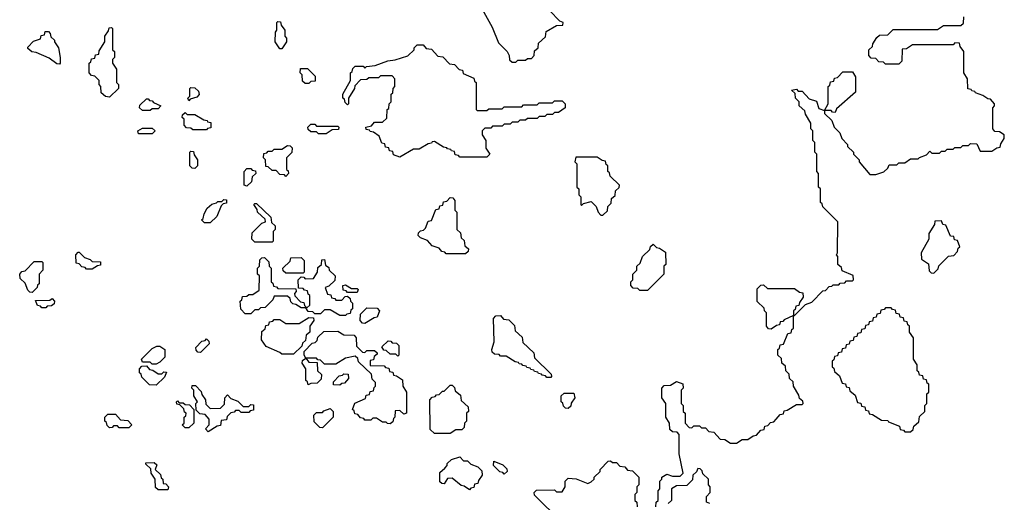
# Model space of a CAD drawing. Extents: x 2889633 to 3052318, y 540750 to 918690.
# Tile 243 of 256: x 2950200 to 2955290, y 711475 to 713970. Entities that reach past the tile are written whole.
import ezdxf

# ---------------------------------------------------------------- set-up
doc = ezdxf.new("R2010")
doc.units = 0

msp = doc.modelspace()

# ---------------------------------------------------------------- linework, layer by layer
at = {"layer": '0CON02XD'}
for points in [[(2952590, 714025), (2952641.7, 713931.7), (2952675, 713850), (2952720, 713805), (2952730, 713785), (2952731.7, 713761.7), (2952745, 713750), (2952765, 713750)], [(2952765, 713750), (2952775, 713760), (2952815, 713760), (2952825, 713770), (2952845, 713770), (2952860, 713785), (2952861.7, 713808.3), (2952880, 713825), (2952881.7, 713848.3), (2952918.3, 713881.7), (2952921.7, 713908.3), (2952975, 713940), (2953008.3, 713941.7), (2953010, 713955), (2952991.7, 713961.7), (2952938.3, 714018.3)], [(2953488.3, 711451.7), (2953490, 711475), (2953500, 711485), (2953500, 711535), (2953510, 711545), (2953510, 711585), (2953520, 711595), (2953520, 711605), (2953545, 711620), (2953575, 711610), (2953615, 711610), (2953630, 711625), (2953610, 711725), (2953610, 711825), (2953598.3, 711838.3), (2953575, 711840), (2953561.7, 711851.7), (2953560, 711885), (2953540, 711915), (2953540, 711985), (2953520, 712015), (2953520, 712065), (2953531.7, 712078.3), (2953565, 712080), (2953595, 712100), (2953628.3, 712088.3), (2953630, 712065), (2953620, 712055), (2953620, 711985), (2953630, 711975), (2953630, 711945), (2953640, 711935), (2953640, 711885), (2953661.7, 711861.7), (2953675, 711860), (2953685, 711870), (2953715, 711870), (2953725, 711860), (2953745, 711860), (2953761.7, 711841.7), (2953788.3, 711838.3), (2953821.7, 711801.7), (2953845, 711800), (2953875, 711780), (2953905, 711780), (2953935, 711800), (2953965, 711800), (2953991.7, 711818.3), (2954008.3, 711821.7), (2954031.7, 711848.3), (2954048.3, 711851.7), (2954051.7, 711868.3), (2954068.3, 711871.7), (2954081.7, 711888.3), (2954098.3, 711891.7), (2954110, 711905), (2954131.7, 711928.3), (2954148.3, 711931.7), (2954151.7, 711948.3), (2954168.3, 711951.7), (2954215, 711980), (2954245, 711980), (2954250, 711985), (2954248.3, 711998.3), (2954231.7, 712011.7), (2954228.3, 712028.3), (2954200, 712075), (2954198.3, 712098.3), (2954180, 712115), (2954178.3, 712138.3), (2954160, 712155), (2954158.3, 712178.3), (2954140, 712195), (2954138.3, 712218.3), (2954120, 712235), (2954120, 712265), (2954128.3, 712271.7), (2954131.7, 712288.3), (2954148.3, 712291.7), (2954171.7, 712348.3), (2954188.3, 712351.7), (2954191.7, 712368.3), (2954200, 712375), (2954200, 712440), (2954151.7, 712418.3), (2954145, 712410), (2954131.7, 712408.3), (2954128.3, 712391.7), (2954111.7, 712388.3), (2954085, 712370), (2954071.7, 712371.7), (2954060, 712385), (2954060, 712455), (2954050, 712465), (2954048.3, 712478.3), (2954013, 712513), (2954011.7, 712578.3), (2954031.7, 712598.3), (2954045, 712600), (2954065, 712580), (2954205, 712580), (2954231.7, 712561.7), (2954248.3, 712558.3), (2954250, 712535), (2954231.7, 712508.3), (2954228.3, 712491.7), (2954211.7, 712488.3), (2954208.3, 712471.7), (2954200, 712465), (2954200, 712440), (2954205, 712440), (2954261.7, 712498.3), (2954295, 712510), (2954351.7, 712568.3), (2954365, 712570), (2954385, 712590), (2954398.3, 712591.7), (2954405, 712600), (2954435, 712600), (2954441.7, 712608.3), (2954465, 712610), (2954475, 712620), (2954505, 712620), (2954510, 712625), (2954508.3, 712648.3), (2954451.7, 712671.7), (2954448.3, 712688.3), (2954430, 712705), (2954430, 712745), (2954422.5, 712755), (2954427.5, 712765), (2954430, 712925), (2954351.7, 713001.7), (2954348.3, 713018.3), (2954340, 713025), (2954340, 713095), (2954330, 713105), (2954330, 713175), (2954320, 713185), (2954320, 713275), (2954310, 713285), (2954310, 713335), (2954300, 713345), (2954300, 713395), (2954290, 713405), (2954290, 713435), (2954261.7, 713481.7), (2954258.3, 713498.3), (2954230, 713525), (2954230, 713545), (2954210, 713565), (2954208.3, 713588.3), (2954190, 713605), (2954215, 713610), (2954225, 713600), (2954245, 713600), (2954281.7, 713561.7), (2954318.3, 713548.3), (2954331.7, 713511.7), (2954360, 713500), (2954380, 713535), (2954380, 713625), (2954388.3, 713631.7), (2954391.7, 713648.3), (2954408.3, 713651.7), (2954411.7, 713668.3), (2954428.3, 713671.7), (2954455, 713700), (2954505, 713700), (2954520, 713675), (2954520, 713595), (2954421.7, 713508.3), (2954415, 713490), (2954401.7, 713491.7), (2954395, 713500), (2954360, 713500), (2954360, 713485), (2954398.3, 713448.3), (2954410, 713415), (2954440, 713385), (2954450, 713355), (2954480, 713325), (2954480, 713315), (2954510, 713285), (2954510, 713275), (2954540, 713245), (2954540, 713235), (2954595, 713170), (2954625, 713170), (2954667, 713183), (2954688.3, 713201.7), (2954695, 713220), (2954735, 713220), (2954745, 713230), (2954775, 713230), (2954805, 713250), (2954845, 713250), (2954851.7, 713258.3), (2954888.3, 713271.7), (2954905, 713290), (2954915, 713280), (2954955, 713280), (2954965, 713290), (2954985, 713290), (2954995, 713300), (2955025, 713300), (2955035, 713310), (2955065, 713310), (2955075, 713320), (2955105, 713320), (2955115, 713330), (2955148.3, 713328.3), (2955165, 713290), (2955225, 713290), (2955251.7, 713308.3), (2955268.3, 713311.7), (2955271.7, 713328.3), (2955290, 713355), (2955290, 713375), (2955265, 713390), (2955241.7, 713391.7), (2955230, 713405), (2955230, 713515), (2955240, 713525), (2955240, 713535), (2955218.3, 713558.3), (2955205, 713560), (2955178.3, 713578.3), (2955141.7, 713591.7), (2955138.3, 713598.3), (2955121.7, 713601.7), (2955118.3, 713608.3), (2955101.7, 713611.7), (2955100, 713665), (2955080, 713695), (2955080, 713805), (2955061.7, 713831.7), (2955058.3, 713848.3), (2955035, 713850), (2955025, 713840), (2954815, 713840), (2954785, 713820), (2954761.7, 713818.3), (2954760, 713755), (2954745, 713740), (2954675, 713740), (2954665, 713750), (2954641.7, 713751.7), (2954625, 713770), (2954601.7, 713771.7), (2954590, 713785), (2954590, 713815), (2954608.3, 713831.7), (2954610, 713845), (2954631.7, 713878.3), (2954645, 713890), (2954688.3, 713891.7), (2954715, 713920), (2954945, 713920), (2954975, 713940), (2955065, 713940), (2955078.3, 713951.7), (2955080, 713985)], [(2950665, 713570), (2950643, 713573), (2950621.7, 713591.7), (2950620, 713625), (2950610, 713635), (2950610, 713655), (2950588.3, 713678.3), (2950571.7, 713681.7), (2950560, 713695), (2950560, 713745), (2950568.3, 713751.7), (2950571.7, 713768.3), (2950588.3, 713771.7), (2950591.7, 713788.3), (2950608.3, 713791.7), (2950611.7, 713808.3), (2950640, 713855), (2950640, 713885), (2950658.3, 713911.7), (2950661.7, 713928.3), (2950675, 713930), (2950680, 713925), (2950680, 713815), (2950690, 713805), (2950690, 713775), (2950680, 713765), (2950680, 713745), (2950700, 713715), (2950700, 713645), (2950710, 713635), (2950710, 713615), (2950665, 713570)], [(2951555, 713820), (2951545, 713820), (2951520, 713855), (2951522.5, 713905), (2951530, 713915), (2951530, 713955), (2951535, 713960), (2951548.3, 713958.3), (2951551.7, 713941.7), (2951570, 713915), (2951570, 713885), (2951580, 713875), (2951580, 713855), (2951555, 713820)], [(2950405, 713740), (2950391.7, 713741.7), (2950351.7, 713771.7), (2950285, 713800), (2950263, 713803), (2950241.7, 713821.7), (2950241.7, 713828.3), (2950271.7, 713858.3), (2950308.3, 713871.7), (2950311.7, 713888.3), (2950328.3, 713891.7), (2950331.7, 713908.3), (2950348.3, 713908.3), (2950358.3, 713898.3), (2950361.7, 713881.7), (2950380, 713865), (2950380, 713855), (2950400, 713825), (2950410, 713775), (2950410, 713745), (2950405, 713740)], [(2952615, 713260), (2952475, 713260), (2952468.3, 713268.3), (2952451.7, 713271.7), (2952448.3, 713288.3), (2952431.7, 713291.7), (2952428.3, 713298.3), (2952411.7, 713301.7), (2952408.3, 713308.3), (2952391.7, 713311.7), (2952345, 713340), (2952331.7, 713338.3), (2952328.3, 713331.7), (2952311.7, 713328.3), (2952265, 713300), (2952235, 713300), (2952165, 713260), (2952131.7, 713271.7), (2952128.3, 713288.3), (2952111.7, 713291.7), (2952108.3, 713308.3), (2952091.7, 713311.7), (2952088.3, 713328.3), (2952071.7, 713331.7), (2952058.3, 713368.3), (2952028.3, 713388.3), (2952011.7, 713391.7), (2952008.3, 713398.3), (2951991.7, 713401.7), (2951990, 713415), (2952018.3, 713421.7), (2952035, 713440), (2952075, 713440), (2952098.3, 713461.7), (2952100, 713505), (2952108.3, 713511.7), (2952110, 713535), (2952120, 713545), (2952120, 713585), (2952128.3, 713591.7), (2952130, 713615), (2952140, 713625), (2952140, 713665), (2952125, 713680), (2952065, 713680), (2952055, 713670), (2952005, 713670), (2951995, 713660), (2951961.7, 713658.3), (2951931.7, 713628.3), (2951930, 713615), (2951900, 713565), (2951900, 713535), (2951895, 713530), (2951881.7, 713541.7), (2951878.3, 713558.3), (2951870, 713565), (2951870, 713585), (2951910, 713655), (2951910, 713695), (2951918.3, 713701.7), (2951921.7, 713718.3), (2951935, 713730), (2951975, 713730), (2951985, 713720), (2951992.5, 713727.5), (2952037, 713733), (2952103, 713757), (2952141.7, 713761.7), (2952207, 713783), (2952240, 713815), (2952240, 713825), (2952255, 713840), (2952285, 713840), (2952301.7, 713821.7), (2952328.3, 713818.3), (2952361.7, 713781.7), (2952388.3, 713778.3), (2952421.7, 713741.7), (2952448.3, 713738.3), (2952471.7, 713711.7), (2952488.3, 713708.3), (2952491.7, 713691.7), (2952548.3, 713668.3), (2952551.7, 713651.7), (2952560, 713645), (2952560, 713505), (2952565, 713500), (2952615, 713500), (2952625, 713510), (2952695, 713510), (2952705, 713520), (2952795, 713520), (2952805, 713530), (2952875, 713530), (2952885, 713540), (2952955, 713540), (2952965, 713550), (2953005, 713550), (2953020, 713535), (2953020, 713515), (2952985, 713490), (2952965, 713490), (2952955, 713480), (2952925, 713480), (2952915, 713470), (2952885, 713470), (2952875, 713460), (2952825, 713460), (2952815, 713450), (2952785, 713450), (2952775, 713440), (2952745, 713440), (2952735, 713430), (2952705, 713430), (2952695, 713420), (2952645, 713420), (2952635, 713410), (2952605, 713410), (2952590, 713395), (2952590, 713375), (2952610, 713345), (2952610, 713305), (2952630, 713275), (2952615, 713260)], [(2951695, 713640), (2951675, 713640), (2951661.7, 713651.7), (2951660, 713685), (2951650, 713695), (2951651.7, 713718.3), (2951688.3, 713718.3), (2951728.3, 713678.3), (2951728.3, 713651.7), (2951705, 713650), (2951695, 713640)], [(2951075, 713550), (2951070, 713565), (2951080, 713575), (2951080, 713615), (2951085, 713620), (2951105, 713617.5), (2951125, 713600), (2951127, 713583), (2951115, 713570), (2951081.7, 713558.3), (2951075, 713550)], [(2950875, 713500), (2950835, 713500), (2950820, 713515), (2950821.7, 713528.3), (2950855, 713560), (2950865, 713560), (2950871.7, 713551.7), (2950885, 713550), (2950891.7, 713541.7), (2950930, 713525), (2950915, 713510), (2950885, 713510), (2950875, 713500)], [(2951165, 713400), (2951095, 713400), (2951085, 713410), (2951061.7, 713411.7), (2951050, 713425), (2951050, 713455), (2951040, 713465), (2951041.7, 713478.3), (2951055, 713490), (2951065, 713480), (2951105, 713480), (2951151.7, 713451.7), (2951168.3, 713448.3), (2951171.7, 713441.7), (2951188.3, 713438.3), (2951188.3, 713411.7), (2951171.7, 713408.3), (2951165, 713400)], [(2951785, 713380), (2951745, 713380), (2951735, 713390), (2951705, 713390), (2951691.7, 713401.7), (2951690, 713415), (2951705, 713430), (2951725, 713430), (2951735, 713420), (2951845, 713420), (2951850, 713415), (2951848.3, 713401.7), (2951815, 713400), (2951785, 713380)], [(2950885, 713380), (2950815, 713380), (2950810, 713395), (2950835, 713410), (2950885, 713410), (2950900, 713395), (2950885, 713380)], [(2951575, 713160), (2951568.3, 713168.3), (2951545, 713170), (2951525, 713190), (2951505, 713190), (2951485, 713210), (2951471.7, 713211.7), (2951470, 713245), (2951460, 713255), (2951461.7, 713278.3), (2951478.3, 713281.7), (2951485, 713290), (2951505, 713290), (2951515, 713300), (2951555, 713300), (2951585, 713320), (2951598.3, 713318.3), (2951608.3, 713308.3), (2951607, 713283), (2951580, 713255), (2951580, 713195), (2951588.3, 713188.3), (2951590, 713175), (2951575, 713160)], [(2951105, 713200), (2951091.7, 713201.7), (2951080, 713215), (2951080, 713285), (2951085, 713290), (2951098.3, 713288.3), (2951101.7, 713271.7), (2951120, 713245), (2951120, 713215), (2951105, 713200)], [(2953215, 712960), (2953238.3, 712981.7), (2953240, 713005), (2953258.3, 713021.7), (2953260, 713045), (2953278.3, 713061.7), (2953280, 713085), (2953298.3, 713101.7), (2953300, 713115), (2953251.7, 713161.7), (2953248.3, 713178.3), (2953240, 713185), (2953240, 713215), (2953231.7, 713221.7), (2953228.3, 713238.3), (2953211.7, 713241.7), (2953185, 713260), (2953075, 713260), (2953070, 713235), (2953080, 713225), (2953080, 713105), (2953090, 713095), (2953090, 713065), (2953100, 713055), (2953100, 713015), (2953105, 713010), (2953115, 713020), (2953155, 713030), (2953180, 713005), (2953190, 712975), (2953205, 712960), (2953215, 712960)], [(2951375, 713110), (2951360, 713115), (2951360, 713185), (2951375, 713200), (2951395, 713200), (2951401.7, 713191.7), (2951418.3, 713188.3), (2951420, 713175), (2951401.7, 713158.3), (2951398.3, 713131.7), (2951375, 713110)], [(2951185, 712920), (2951155, 712920), (2951140, 712935), (2951148.3, 712941.7), (2951153, 712967), (2951170, 712995), (2951193, 713017), (2951217.5, 713022.5), (2951225, 713030), (2951245, 713030), (2951255, 713040), (2951268.3, 713038.3), (2951268.3, 713021.7), (2951251.7, 713018.3), (2951241.7, 713008.3), (2951218.3, 712951.7), (2951185, 712920)], [(2951505, 712820), (2951415, 712820), (2951400, 712835), (2951401.7, 712868.3), (2951451.7, 712918.3), (2951470, 712925), (2951468.3, 712938.3), (2951430, 712975), (2951428.3, 712988.3), (2951410, 713015), (2951415, 713020), (2951425, 713020), (2951498.3, 712948.3), (2951501.7, 712921.7), (2951520, 712905), (2951520, 712885), (2951510, 712875), (2951510, 712825), (2951505, 712820)], [(2952505, 712760), (2952405, 712760), (2952398.3, 712768.3), (2952381.7, 712771.7), (2952368.3, 712788.3), (2952331.7, 712801.7), (2952308.3, 712828.3), (2952271.7, 712841.7), (2952260, 712855), (2952261.7, 712868.3), (2952271.7, 712878.3), (2952288.3, 712881.7), (2952298.3, 712891.7), (2952311.7, 712928.3), (2952328.3, 712931.7), (2952351.7, 712988.3), (2952368.3, 712991.7), (2952371.7, 713008.3), (2952388.3, 713011.7), (2952391.7, 713028.3), (2952408.3, 713031.7), (2952425, 713050), (2952438.3, 713048.3), (2952450, 713035), (2952450, 712985), (2952460, 712975), (2952460, 712885), (2952478.3, 712868.3), (2952481.7, 712841.7), (2952498.3, 712828.3), (2952501.7, 712801.7), (2952520, 712785), (2952518.3, 712771.7), (2952505, 712760)], [(2954925, 712660), (2954948.3, 712681.7), (2954951.7, 712698.3), (2955001.7, 712748.3), (2955028.3, 712751.7), (2955048.3, 712771.7), (2955051.7, 712788.3), (2955060, 712795), (2955048.3, 712828.3), (2955031.7, 712831.7), (2955028.3, 712848.3), (2955011.7, 712851.7), (2954988.3, 712908.3), (2954971.7, 712911.7), (2954965, 712930), (2954931.7, 712928.3), (2954928.3, 712911.7), (2954900, 712865), (2954900, 712835), (2954860, 712765), (2954861.7, 712731.7), (2954898.3, 712708.3), (2954901.7, 712671.7), (2954911.7, 712661.7), (2954925, 712660)], [(2953445, 712570), (2953405, 712570), (2953395, 712580), (2953371.7, 712581.7), (2953360, 712595), (2953360, 712615), (2953370, 712625), (2953370, 712655), (2953390, 712675), (2953390, 712695), (2953408.3, 712711.7), (2953420, 712745), (2953458.3, 712781.7), (2953461.7, 712798.3), (2953475, 712810), (2953491.7, 712791.7), (2953508.3, 712788.3), (2953538.3, 712768.3), (2953540, 712705), (2953530, 712695), (2953530, 712655), (2953445, 712570)], [(2950575, 712680), (2950545, 712680), (2950538.3, 712688.3), (2950521.7, 712691.7), (2950508.3, 712708.3), (2950491.7, 712711.7), (2950490, 712755), (2950501.7, 712768.3), (2950508.3, 712768.3), (2950535, 712740), (2950565, 712730), (2950575, 712720), (2950618.3, 712718.3), (2950618.3, 712701.7), (2950601.7, 712698.3), (2950575, 712680)], [(2950265, 712560), (2950251.7, 712561.7), (2950241.7, 712571.7), (2950228.3, 712608.3), (2950201.7, 712631.7), (2950200, 712655), (2950211.7, 712668.3), (2950228.3, 712671.7), (2950275, 712720), (2950315, 712720), (2950320, 712715), (2950320, 712675), (2950300, 712655), (2950300, 712605), (2950291.7, 712598.3), (2950290, 712585), (2950265, 712560)], [(2951885, 712440), (2951855, 712440), (2951805, 712470), (2951775, 712470), (2951755, 712450), (2951725, 712450), (2951715, 712460), (2951691.7, 712461.7), (2951680, 712480), (2951655, 712480), (2951628.3, 712498.3), (2951611.7, 712501.7), (2951601.7, 712511.7), (2951598.3, 712528.3), (2951585, 712540), (2951515, 712540), (2951508.3, 712521.7), (2951468.3, 712481.7), (2951445, 712480), (2951435, 712470), (2951415, 712470), (2951395, 712450), (2951365, 712450), (2951343, 712473), (2951340, 712515), (2951348.3, 712521.7), (2951351.7, 712538.3), (2951375, 712540), (2951385, 712550), (2951405, 712550), (2951438.3, 712571.7), (2951440, 712645), (2951430, 712655), (2951430, 712685), (2951440, 712695), (2951441.7, 712728.3), (2951451.7, 712738.3), (2951465, 712740), (2951488.3, 712718.3), (2951490, 712695), (2951500, 712685), (2951500, 712615), (2951508.3, 712608.3), (2951511.7, 712591.7), (2951528.3, 712588.3), (2951535, 712580), (2951628.3, 712578.3), (2951630, 712565), (2951620, 712555), (2951621.7, 712541.7), (2951651.7, 712511.7), (2951668.3, 712508.3), (2951671.7, 712491.7), (2951685, 712480), (2951700, 712495), (2951700, 712545), (2951691.7, 712551.7), (2951688.3, 712568.3), (2951671.7, 712571.7), (2951665, 712580), (2951641.7, 712581.7), (2951640, 712625), (2951655, 712640), (2951668.3, 712638.3), (2951675, 712630), (2951718.3, 712631.7), (2951740, 712665), (2951741.7, 712688.3), (2951760, 712705), (2951761.7, 712728.3), (2951775, 712730), (2951781.7, 712701.7), (2951798.3, 712688.3), (2951800, 712675), (2951830, 712645), (2951828.3, 712621.7), (2951798.3, 712591.7), (2951780, 712585), (2951791.7, 712551.7), (2951808.3, 712548.3), (2951811.7, 712531.7), (2951828.3, 712528.3), (2951835, 712520), (2951865, 712520), (2951881.7, 712538.3), (2951895, 712540), (2951908.3, 712528.3), (2951910, 712515), (2951920, 712505), (2951920, 712475), (2951911.7, 712468.3), (2951908.3, 712451.7), (2951891.7, 712448.3), (2951885, 712440)], [(2951665, 712660), (2951575, 712660), (2951561.7, 712671.7), (2951560, 712685), (2951598.3, 712721.7), (2951601.7, 712738.3), (2951655, 712740), (2951670, 712725), (2951670, 712665), (2951665, 712660)], [(2951945, 712560), (2951895, 712560), (2951888.3, 712568.3), (2951871.7, 712571.7), (2951870, 712595), (2951885, 712600), (2951915, 712580), (2951945, 712580), (2951950, 712575), (2951945, 712560)], [(2950335, 712480), (2950315, 712480), (2950308.3, 712488.3), (2950291.7, 712491.7), (2950281.7, 712518.3), (2950355, 712520), (2950368.3, 712528.3), (2950380, 712515), (2950378.3, 712501.7), (2950365, 712490), (2950341.7, 712488.3), (2950335, 712480)], [(2951985, 712400), (2951971.7, 712401.7), (2951960, 712415), (2951961.7, 712448.3), (2951995, 712480), (2952048.3, 712478.3), (2952060, 712465), (2952048.3, 712431.7), (2952031.7, 712428.3), (2951985, 712400)], [(2954805, 711840), (2954818.3, 711851.7), (2954821.7, 711868.3), (2954848.3, 711891.7), (2954851.7, 711918.3), (2954880, 711945), (2954880, 711975), (2954890, 711985), (2954890, 712035), (2954900, 712045), (2954900, 712085), (2954891.7, 712091.7), (2954888.3, 712108.3), (2954871.7, 712111.7), (2954868.3, 712128.3), (2954851.7, 712131.7), (2954848.3, 712148.3), (2954840, 712155), (2954840, 712185), (2954820, 712215), (2954820, 712325), (2954800, 712355), (2954800, 712385), (2954791.7, 712391.7), (2954788.3, 712408.3), (2954771.7, 712411.7), (2954768.3, 712428.3), (2954751.7, 712431.7), (2954748.3, 712448.3), (2954731.7, 712451.7), (2954728.3, 712468.3), (2954711.7, 712471.7), (2954705, 712480), (2954675, 712480), (2954668.3, 712471.7), (2954651.7, 712468.3), (2954648.3, 712451.7), (2954631.7, 712448.3), (2954628.3, 712431.7), (2954611.7, 712428.3), (2954608.3, 712411.7), (2954591.7, 712408.3), (2954588.3, 712391.7), (2954571.7, 712388.3), (2954568.3, 712371.7), (2954551.7, 712368.3), (2954548.3, 712351.7), (2954531.7, 712348.3), (2954528.3, 712331.7), (2954511.7, 712328.3), (2954508.3, 712311.7), (2954491.7, 712308.3), (2954488.3, 712291.7), (2954471.7, 712288.3), (2954468.3, 712271.7), (2954451.7, 712268.3), (2954448.3, 712251.7), (2954431.7, 712248.3), (2954428.3, 712231.7), (2954411.7, 712228.3), (2954408.3, 712211.7), (2954400, 712205), (2954400, 712175), (2954408.3, 712168.3), (2954411.7, 712151.7), (2954438.3, 712128.3), (2954451.7, 712091.7), (2954468.3, 712088.3), (2954471.7, 712071.7), (2954488.3, 712068.3), (2954491.7, 712051.7), (2954518.3, 712028.3), (2954531.7, 711991.7), (2954548.3, 711988.3), (2954551.7, 711971.7), (2954568.3, 711968.3), (2954571.7, 711951.7), (2954588.3, 711948.3), (2954591.7, 711931.7), (2954608.3, 711928.3), (2954655, 711900), (2954688.3, 711898.3), (2954691.7, 711891.7), (2954748.3, 711868.3), (2954751.7, 711851.7), (2954768.3, 711848.3), (2954775, 711840), (2954805, 711840)], [(2951615, 712240), (2951555, 712240), (2951545, 712250), (2951475, 712280), (2951450, 712315), (2951451.7, 712358.3), (2951468.3, 712371.7), (2951471.7, 712388.3), (2951488.3, 712391.7), (2951491.7, 712408.3), (2951508.3, 712411.7), (2951515, 712420), (2951545, 712420), (2951575, 712400), (2951645, 712400), (2951695, 712430), (2951718.3, 712428.3), (2951720, 712415), (2951700, 712385), (2951700, 712355), (2951681.7, 712338.3), (2951678.3, 712311.7), (2951661.7, 712298.3), (2951658.3, 712281.7), (2951615, 712240)], [(2952945, 712120), (2952925, 712120), (2952918.3, 712128.3), (2952901.7, 712131.7), (2952898.3, 712138.3), (2952881.7, 712141.7), (2952878.3, 712148.3), (2952861.7, 712151.7), (2952858.3, 712158.3), (2952841.7, 712161.7), (2952838.3, 712168.3), (2952821.7, 712171.7), (2952818.3, 712178.3), (2952801.7, 712181.7), (2952795, 712190), (2952781.7, 712191.7), (2952778.3, 712198.3), (2952761.7, 712201.7), (2952715, 712230), (2952685, 712230), (2952678.3, 712238.3), (2952655, 712240), (2952641.7, 712251.7), (2952640, 712265), (2952652.5, 712305), (2952650, 712425), (2952661.7, 712438.3), (2952685, 712440), (2952701.7, 712421.7), (2952728.3, 712418.3), (2952758.3, 712388.3), (2952761.7, 712361.7), (2952798.3, 712328.3), (2952801.7, 712301.7), (2952858.3, 712248.3), (2952861.7, 712221.7), (2952948.3, 712138.3), (2952950, 712125), (2952945, 712120)], [(2952115, 711880), (2952101.7, 711881.7), (2952095, 711890), (2952075, 711890), (2952045, 711910), (2952025, 711910), (2952015, 711900), (2951985, 711900), (2951978.3, 711908.3), (2951961.7, 711911.7), (2951948.3, 711928.3), (2951931.7, 711931.7), (2951928.3, 711948.3), (2951920, 711955), (2951931.7, 711988.3), (2951988.3, 712011.7), (2951991.7, 712028.3), (2952008.3, 712031.7), (2952011.7, 712048.3), (2952028.3, 712051.7), (2952031.7, 712068.3), (2952040, 712075), (2952040, 712095), (2952021.7, 712111.7), (2952018.3, 712138.3), (2951951.7, 712201.7), (2951948.3, 712218.3), (2951935, 712230), (2951885, 712220), (2951835, 712190), (2951775, 712190), (2951755, 712210), (2951741.7, 712211.7), (2951735, 712220), (2951680, 712220), (2951695, 712200), (2951738.3, 712198.3), (2951740, 712155), (2951760, 712135), (2951758.3, 712111.7), (2951738.3, 712091.7), (2951705, 712090), (2951691.7, 712081.7), (2951688.3, 712098.3), (2951680, 712105), (2951680, 712165), (2951660, 712195), (2951661.7, 712208.3), (2951680, 712220), (2951670, 712235), (2951670, 712255), (2951711.7, 712298.3), (2951728.3, 712301.7), (2951738.3, 712311.7), (2951741.7, 712328.3), (2951771.7, 712358.3), (2951845, 712360), (2951875, 712340), (2951928.3, 712338.3), (2951940, 712325), (2951941.7, 712281.7), (2951971.7, 712251.7), (2951985, 712250), (2951995, 712260), (2952035, 712260), (2952048.3, 712248.3), (2952048.3, 712241.7), (2952031.7, 712228.3), (2952028.3, 712211.7), (2952011.7, 712208.3), (2952011.7, 712181.7), (2952085, 712180), (2952091.7, 712171.7), (2952108.3, 712168.3), (2952111.7, 712151.7), (2952128.3, 712148.3), (2952131.7, 712131.7), (2952148.3, 712128.3), (2952178.3, 712108.3), (2952180, 712075), (2952200, 712045), (2952200, 711935), (2952185, 711930), (2952165, 711950), (2952141.7, 711948.3), (2952140, 711915), (2952131.7, 711908.3), (2952128.3, 711891.7), (2952115, 711880)], [(2951135, 712250), (2951121.7, 712251.7), (2951111.7, 712261.7), (2951110, 712275), (2951141.7, 712308.3), (2951158.3, 712311.7), (2951165, 712320), (2951178.3, 712308.3), (2951180, 712295), (2951135, 712250)], [(2952155, 712230), (2952145, 712240), (2952115, 712240), (2952095, 712260), (2952081.7, 712261.7), (2952071.7, 712278.3), (2952105, 712310), (2952118.3, 712308.3), (2952125, 712300), (2952148.3, 712298.3), (2952160, 712285), (2952160, 712235), (2952155, 712230)], [(2950905, 712190), (2950885, 712190), (2950875, 712200), (2950835, 712200), (2950830, 712215), (2950885, 712270), (2950908.3, 712281.7), (2950925, 712282.5), (2950950, 712265), (2950950, 712225), (2950925, 712200), (2950905, 712190)], [(2950905, 712080), (2950871.7, 712081.7), (2950831.7, 712121.7), (2950828.3, 712138.3), (2950820, 712145), (2950820, 712165), (2950831.7, 712178.3), (2950855, 712180), (2950871.7, 712161.7), (2950888.3, 712158.3), (2950915, 712140), (2950935, 712140), (2950945, 712150), (2950958.3, 712148.3), (2950948.3, 712121.7), (2950905, 712080)], [(2951855, 712080), (2951821.7, 712081.7), (2951821.7, 712098.3), (2951851.7, 712128.3), (2951868.3, 712131.7), (2951875, 712140), (2951898.3, 712138.3), (2951900, 712115), (2951878.3, 712091.7), (2951865, 712090), (2951855, 712080)], [(2951175, 711840), (2951160, 711855), (2951180, 711875), (2951180, 711905), (2951158.3, 711928.3), (2951131.7, 711931.7), (2951111.7, 711951.7), (2951110, 711985), (2951120, 711995), (2951100, 712025), (2951100, 712055), (2951090, 712065), (2951091.7, 712078.3), (2951108.3, 712078.3), (2951138.3, 712048.3), (2951141.7, 712031.7), (2951160, 712005), (2951161.7, 711981.7), (2951185, 711960), (2951238.3, 711961.7), (2951258.3, 711981.7), (2951260, 712015), (2951275, 712030), (2951291.7, 712011.7), (2951328.3, 711998.3), (2951355, 711970), (2951385, 711970), (2951395, 711980), (2951408.3, 711978.3), (2951408.3, 711951.7), (2951391.7, 711948.3), (2951385, 711940), (2951345, 711940), (2951335, 711950), (2951315, 711950), (2951308.3, 711941.7), (2951291.7, 711938.3), (2951271.7, 711918.3), (2951268.3, 711901.7), (2951241.7, 711898.3), (2951238.3, 711871.7), (2951221.7, 711868.3), (2951175, 711840)], [(2952425, 711830), (2952345, 711830), (2952321.7, 711851.7), (2952320, 712005), (2952331.7, 712018.3), (2952348.3, 712021.7), (2952355, 712030), (2952368.3, 712031.7), (2952385, 712050), (2952395, 712050), (2952425, 712080), (2952435, 712080), (2952448.3, 712068.3), (2952451.7, 712051.7), (2952478.3, 712028.3), (2952481.7, 712001.7), (2952518.3, 711968.3), (2952520, 711945), (2952510, 711935), (2952510, 711895), (2952500, 711885), (2952498.3, 711861.7), (2952485, 711850), (2952455, 711850), (2952425, 711830)], [(2951075, 711860), (2951055, 711860), (2951040, 711875), (2951050, 711885), (2951050, 711915), (2951058.3, 711921.7), (2951060, 711935), (2951051.7, 711941.7), (2951048.3, 711958.3), (2951028.3, 711978.3), (2951011.7, 711981.7), (2951010, 711995), (2951015, 712000), (2951025, 711990), (2951045, 711990), (2951055, 711980), (2951078.3, 711978.3), (2951100, 711955), (2951100, 711885), (2951075, 711860)], [(2953035, 711960), (2953021.7, 711961.7), (2953011.7, 711971.7), (2953008.3, 711988.3), (2953000, 711995), (2953000, 712025), (2953015, 712040), (2953065, 712040), (2953070, 712015), (2953051.7, 711988.3), (2953048.3, 711971.7), (2953035, 711960)], [(2951765, 711860), (2951751.7, 711861.7), (2951721.7, 711891.7), (2951720, 711925), (2951735, 711940), (2951765, 711940), (2951771.7, 711948.3), (2951805, 711960), (2951820, 711945), (2951820, 711915), (2951765, 711860)], [(2950765, 711860), (2950715, 711860), (2950705, 711870), (2950685, 711870), (2950678.3, 711861.7), (2950665, 711860), (2950651.7, 711871.7), (2950648.3, 711888.3), (2950640, 711895), (2950640, 711915), (2950655, 711930), (2950695, 711930), (2950721.7, 711901.7), (2950758.3, 711898.3), (2950780, 711875), (2950765, 711860)], [(2952525, 711540), (2952498.3, 711558.3), (2952481.7, 711561.7), (2952435, 711600), (2952411.7, 711598.3), (2952395, 711570), (2952381.7, 711571.7), (2952371.7, 711581.7), (2952371.7, 711628.3), (2952398.3, 711651.7), (2952410, 711665), (2952410, 711675), (2952433, 711697), (2952475, 711710), (2952495, 711690), (2952515, 711690), (2952531.7, 711671.7), (2952568.3, 711658.3), (2952588.3, 711638.3), (2952590, 711615), (2952571.7, 711588.3), (2952568.3, 711571.7), (2952551.7, 711568.3), (2952548.3, 711551.7), (2952531.7, 711548.3), (2952525, 711540)], [(2952705, 711620), (2952698.3, 711628.3), (2952681.7, 711631.7), (2952650, 711665), (2952651.7, 711688.3), (2952698.3, 711668.3), (2952718.3, 711648.3), (2952720, 711635), (2952705, 711620)], [(2953000, 711375), (2952861.7, 711511.7), (2952860, 711525), (2952871.7, 711538.3), (2952965, 711540), (2952975, 711530), (2953005, 711530), (2953020, 711555), (2953020, 711585), (2953035, 711600), (2953077, 711597), (2953137, 711573), (2953155, 711580), (2953170, 711595), (2953170, 711605), (2953200, 711635), (2953200, 711645), (2953241.7, 711688.3), (2953255, 711690), (2953265, 711680), (2953285, 711680), (2953301.7, 711661.7), (2953328.3, 711658.3), (2953341.7, 711641.7), (2953368.3, 711638.3), (2953400, 711605), (2953400, 711565), (2953390, 711555), (2953390, 711525), (2953380, 711515), (2953380, 711485), (2953390, 711475), (2953391.7, 711451.7)], [(2950965, 711540), (2950915, 711540), (2950901.7, 711551.7), (2950900, 711595), (2950880, 711625), (2950878.3, 711648.3), (2950851.7, 711671.7), (2950851.7, 711678.3), (2950895, 711680), (2950908.3, 711668.3), (2950900, 711645), (2950928.3, 711618.3), (2950931.7, 711601.7), (2950940, 711595), (2950941.7, 711571.7), (2950955, 711570), (2950970, 711555), (2950965, 711540)], [(2953768.3, 711468.3), (2953750, 711475), (2953750, 711505), (2953770, 711525), (2953770, 711555), (2953760, 711565), (2953760, 711595), (2953731.7, 711621.7), (2953728.3, 711638.3), (2953718.3, 711648.3), (2953705, 711650), (2953698.3, 711631.7), (2953680, 711615), (2953678.3, 711591.7), (2953648.3, 711561.7), (2953595, 711560), (2953570, 711545), (2953570, 711485), (2953551.7, 711468.3)]]:
    msp.add_lwpolyline(points, dxfattribs=at)

doc.saveas('drawing.dxf')
